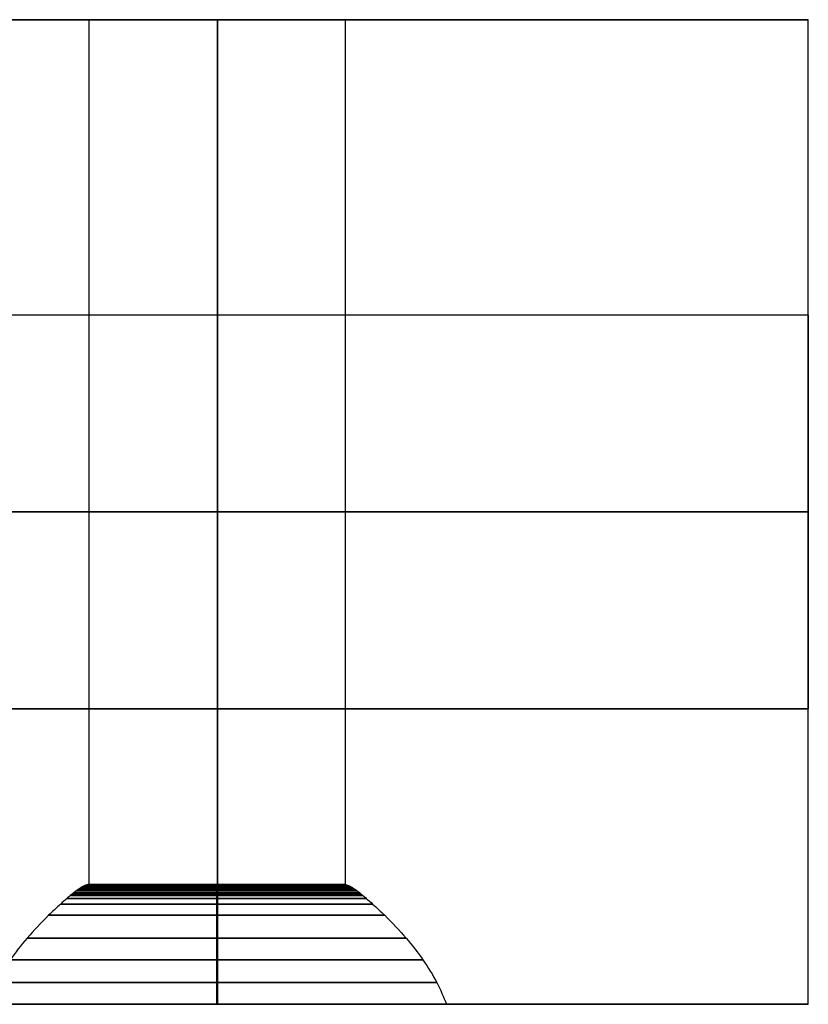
# Model space of a CAD drawing. Header units: millimetres. Extents: x -417 to 417, y -220 to 218.
# Tile 21 of 21: x 401 to 417, y 191 to 211. Entities that reach past the tile are written whole.
import ezdxf

# ---------------------------------------------------------------- set-up
doc = ezdxf.new("R2010")
doc.units = ezdxf.units.MM
doc.layers.add('Défaut', color=7, linetype='Continuous', true_color=0x000000)

msp = doc.modelspace()

# ---------------------------------------------------------------- linework, layer by layer
at = {"layer": 'Défaut'}
for p, q in [((393.5, 211.394, 576), (403.1, 211.394, 576)), ((402.9, 193.829, 575), (402.9, 211.394, 575)), ((402.9, 193.829, 72), (402.9, 211.394, 72)), ((402.9, 193.829, 1080), (402.9, 211.394, 1080)), ((405.5, 211.394, 2), (405.5, 191.394, 2)), ((405.5, 191.394, 1150), (405.5, 211.394, 1150)), ((405.5, 211.394, 2), (405.5, 211.394, 69.4)), ((405.5, 211.394, 74.6), (405.5, 211.394, 572.4)), ((405.5, 211.394, 577.6), (405.5, 211.394, 1077.4)), ((405.5, 211.394, 1082.6), (405.5, 211.394, 1150)), ((407.9, 211.394, 576), (417.5, 211.394, 576)), ((408.1, 193.829, 575), (408.1, 211.394, 575)), ((408.1, 193.825, 72), (408.1, 211.394, 72)), ((408.1, 193.829, 1080), (408.1, 211.394, 1080)), ((417.5, 191.394, 576), (417.5, 211.394, 576)), ((417.5, 205.394, 480), (393.5, 205.394, 480)), ((417.5, 205.394, 416), (393.5, 205.394, 416)), ((417.5, 205.394, 352), (393.5, 205.394, 352)), ((417.5, 205.394, 288), (393.5, 205.394, 288)), ((417.5, 201.394, 1116), (393.5, 201.394, 1116)), ((417.5, 201.394, 1052), (393.5, 201.394, 1052)), ((417.5, 201.394, 988), (393.5, 201.394, 988)), ((417.5, 201.394, 924), (393.5, 201.394, 924)), ((417.5, 201.394, 860), (393.5, 201.394, 860)), ((417.5, 201.394, 796), (393.5, 201.394, 796)), ((417.5, 201.394, 732), (393.5, 201.394, 732)), ((417.5, 201.394, 668), (393.5, 201.394, 668)), ((417.5, 201.394, 604), (393.5, 201.394, 604)), ((417.5, 201.394, 540), (393.5, 201.394, 540)), ((417.5, 201.394, 220), (393.5, 201.394, 220)), ((417.5, 201.394, 156), (393.5, 201.394, 156)), ((417.5, 201.394, 92), (393.5, 201.394, 92)), ((417.5, 201.394, 28), (393.5, 201.394, 28)), ((393.5, 201.394, 2), (417.5, 201.394, 2)), ((393.5, 201.394, 1150), (417.5, 201.394, 1150)), ((417.5, 201.394, 1124), (393.5, 201.394, 1124)), ((417.5, 201.394, 1060), (393.5, 201.394, 1060)), ((417.5, 201.394, 996), (393.5, 201.394, 996)), ((417.5, 201.394, 932), (393.5, 201.394, 932)), ((417.5, 201.394, 868), (393.5, 201.394, 868)), ((417.5, 201.394, 804), (393.5, 201.394, 804)), ((417.5, 201.394, 740), (393.5, 201.394, 740)), ((417.5, 201.394, 676), (393.5, 201.394, 676)), ((417.5, 201.394, 612), (393.5, 201.394, 612)), ((417.5, 201.394, 548), (393.5, 201.394, 548)), ((417.5, 201.394, 228), (393.5, 201.394, 228)), ((417.5, 201.394, 164), (393.5, 201.394, 164)), ((417.5, 201.394, 100), (393.5, 201.394, 100)), ((417.5, 201.394, 36), (393.5, 201.394, 36)), ((417.5, 201.394, 2), (417.5, 201.394, 28)), ((417.5, 201.394, 36), (417.5, 201.394, 92)), ((417.5, 201.394, 100), (417.5, 201.394, 156)), ((417.5, 201.394, 164), (417.5, 201.394, 220)), ((417.5, 201.394, 228), (417.5, 201.394, 284)), ((417.5, 201.394, 292), (417.5, 201.394, 348)), ((417.5, 201.394, 356), (417.5, 201.394, 412)), ((417.5, 201.394, 420), (417.5, 201.394, 476)), ((417.5, 201.394, 484), (417.5, 201.394, 540)), ((417.5, 201.394, 548), (417.5, 201.394, 604)), ((417.5, 201.394, 612), (417.5, 201.394, 668)), ((417.5, 201.394, 676), (417.5, 201.394, 732)), ((417.5, 201.394, 740), (417.5, 201.394, 796)), ((417.5, 201.394, 804), (417.5, 201.394, 860)), ((417.5, 201.394, 868), (417.5, 201.394, 924)), ((417.5, 201.394, 932), (417.5, 201.394, 988)), ((417.5, 201.394, 996), (417.5, 201.394, 1052)), ((417.5, 201.394, 1060), (417.5, 201.394, 1116)), ((417.5, 201.394, 1124), (417.5, 201.394, 1150)), ((417.5, 197.394, 480), (393.5, 197.394, 480)), ((417.5, 197.394, 416), (393.5, 197.394, 416)), ((417.5, 197.394, 352), (393.5, 197.394, 352)), ((417.5, 197.394, 288), (393.5, 197.394, 288)), ((405.5, 191.394, 2), (405.5, 191.394, 67.585)), ((405.5, 191.394, 76.915), (405.5, 191.394, 570.335)), ((405.5, 191.394, 579.665), (405.5, 191.394, 1075.335)), ((405.5, 191.394, 1084.665), (405.5, 191.394, 1150)), ((417.5, 191.394, 576), (410.042, 191.394, 576))]:
    msp.add_line(p, q, dxfattribs=at)
at = {"layer": 'Défaut', "extrusion": (0, 1, 0)}
for centre, radius in [((-405.485, 1080, 193.816), 2.647), ((-405.485, 575, 193.816), 2.647), ((-405.485, 1080, 193.829), 2.615), ((-405.485, 575, 193.829), 2.615), ((-405.485, 1080, 193.603), 2.971), ((-405.485, 575, 193.603), 2.971), ((-405.485, 72.25, 193.603), 2.971), ((-405.485, 1080, 193.632), 2.937), ((-405.485, 575, 193.632), 2.937), ((-405.485, 72.25, 193.632), 2.937), ((-405.485, 1080, 193.649), 2.917), ((-405.485, 575, 193.649), 2.917), ((-405.485, 72.25, 193.649), 2.917), ((-405.485, 1080, 193.654), 2.91), ((-405.485, 575, 193.654), 2.91), ((-405.485, 72.25, 193.654), 2.91), ((-405.485, 1080, 193.66), 2.903), ((-405.485, 575, 193.66), 2.903), ((-405.485, 72.25, 193.66), 2.903), ((-405.485, 1080, 193.697), 2.857), ((-405.485, 575, 193.697), 2.857), ((-405.485, 72.25, 193.697), 2.857), ((-405.485, 1080, 193.731), 2.807), ((-405.485, 575, 193.731), 2.807), ((-405.485, 1080, 193.763), 2.755), ((-405.485, 575, 193.763), 2.755), ((-405.485, 1080, 193.791), 2.702), ((-405.485, 575, 193.791), 2.702), ((-405.485, 1080, 193.431), 3.168), ((-405.485, 575, 193.431), 3.168), ((-405.485, 72.25, 193.431), 3.168), ((-405.485, 1080, 193.546), 3.038), ((-405.485, 575, 193.546), 3.038), ((-405.485, 72.25, 193.546), 3.038), ((-405.485, 1080, 193.201), 3.413), ((-405.485, 575, 193.201), 3.413), ((-405.485, 72.25, 193.201), 3.413), ((-405.485, 1080, 192.739), 3.847), ((-405.485, 575, 192.739), 3.847), ((-405.485, 72.25, 192.739), 3.847), ((-405.485, 1080, 192.295), 4.19), ((-405.485, 575, 192.295), 4.19), ((-405.485, 72.25, 192.295), 4.19), ((-405.485, 1080, 191.838), 4.468), ((-405.485, 575, 191.838), 4.468), ((-405.485, 72.25, 191.838), 4.468)]:
    msp.add_circle(centre, radius, dxfattribs=at)
at = {"layer": 'Défaut', "extrusion": (0, -1, 0)}
for centre in [(405.485, 1080, -191.394), (405.485, 575, -191.394), (405.485, 72.25, -191.394)]:
    msp.add_circle(centre, 4.665, dxfattribs=at)
at = {"layer": 'Défaut', "extrusion": (1, 0, 0)}
for centre, start, end in [((201.394, 1120, 405.5), 180, 0), ((201.394, 1056, 405.5), 180, 0), ((201.394, 992, 405.5), 180, 0), ((201.394, 928, 405.5), 180, 0), ((201.394, 864, 405.5), 180, 0), ((201.394, 800, 405.5), 180, 0), ((201.394, 736, 405.5), 180, 0), ((201.394, 672, 405.5), 180, 0), ((201.394, 608, 405.5), 180, 0), ((201.394, 544, 405.5), 180, 0), ((201.394, 224, 405.5), 180, 0), ((201.394, 160, 405.5), 180, 0), ((201.394, 96, 405.5), 180, 0), ((201.394, 32, 405.5), 180, 0), ((201.394, 1120, 405.5), 0, 180), ((201.394, 1056, 405.5), 0, 180), ((201.394, 992, 405.5), 0, 180), ((201.394, 928, 405.5), 0, 180), ((201.394, 864, 405.5), 0, 180), ((201.394, 800, 405.5), 0, 180), ((201.394, 736, 405.5), 0, 180), ((201.394, 672, 405.5), 0, 180), ((201.394, 608, 405.5), 0, 180), ((201.394, 544, 405.5), 0, 180), ((201.394, 480, 405.5), 270, 90), ((201.394, 416, 405.5), 270, 90), ((201.394, 352, 405.5), 270, 90), ((201.394, 288, 405.5), 270, 90), ((201.394, 224, 405.5), 0, 180), ((201.394, 160, 405.5), 0, 180), ((201.394, 96, 405.5), 0, 180), ((201.394, 32, 405.5), 0, 180), ((201.394, 480, 405.5), 90, 270), ((201.394, 416, 405.5), 90, 270), ((201.394, 352, 405.5), 90, 270), ((201.394, 288, 405.5), 90, 270)]:
    msp.add_arc(centre, 4, start, end, dxfattribs=at)
at = {"layer": 'Défaut', "extrusion": (0, -1, 0)}
for centre, start, end in [((405.5, 575, -201.394), 90, 270), ((405.5, 72, -201.394), 90, 270), ((405.5, 1080, -201.394), 90, 270), ((405.5, 575, -201.394), 270, 90), ((405.5, 72, -201.394), 270, 90), ((405.5, 1080, -201.394), 270, 90), ((405.5, 72, -193.829), 90, 183.9154), ((405.5, 1080, -193.829), 90, 270), ((405.5, 575, -193.829), 90, 270), ((405.5, 1080, -193.829), 270, 0), ((405.5, 1080, -193.829), 0, 90), ((405.5, 575, -193.829), 270, 0), ((405.5, 575, -193.829), 0, 90), ((405.5, 72, -193.829), 5.5177, 90), ((405.5, 72, -193.829), 2.7518, 5.5177)]:
    msp.add_arc(centre, 2.6, start, end, dxfattribs=at)
at = {"layer": 'Défaut', "extrusion": (0, 1, 0)}
for centre, radius, start, end in [((-405.485, 72.25, 193.816), 2.647, 343.3261, 180), ((-405.485, 72.25, 193.829), 2.615, 350.5887, 180), ((-405.485, 72.25, 193.816), 2.647, 180, 190.0153), ((-405.485, 72.25, 193.829), 2.615, 180, 182.7441), ((-405.485, 72.25, 193.731), 2.807, 299.0255, 180), ((-405.485, 72.25, 193.763), 2.755, 316.1966, 180), ((-405.485, 72.25, 193.791), 2.702, 330.3573, 180), ((-405.485, 72.25, 193.731), 2.807, 180, 234.6032), ((-405.485, 72.25, 193.763), 2.755, 180, 217.285), ((-405.485, 72.25, 193.791), 2.702, 180, 203.0337)]:
    msp.add_arc(centre, radius, start, end, dxfattribs=at)
at = {"layer": 'Défaut'}
for points, degree in [([(417.5, 211.394, 2), (405.5, 211.394, 2), (393.5, 211.394, 2)], 2), ([(393.5, 211.394, 1150), (405.5, 211.394, 1150), (417.5, 211.394, 1150)], 2), ([(405.5, 211.394, 577.6), (405.5, 202.611, 577.6), (405.5, 193.829, 577.6)], 2), ([(405.5, 211.394, 74.6), (405.5, 202.611, 74.6), (405.5, 193.829, 74.6)], 2), ([(405.5, 211.394, 1082.6), (405.5, 202.611, 1082.6), (405.5, 193.829, 1082.6)], 2), ([(405.5, 193.829, 1077.4), (405.5, 202.611, 1077.4), (405.5, 211.394, 1077.4)], 2), ([(405.5, 193.829, 572.4), (405.5, 202.611, 572.4), (405.5, 211.394, 572.4)], 2), ([(405.5, 193.702, 69.4), (405.5, 202.548, 69.4), (405.5, 211.394, 69.4)], 2), ([(417.5, 191.394, 2), (417.5, 201.394, 2), (417.5, 211.394, 2)], 2), ([(417.5, 211.394, 1150), (417.5, 211.394, 576), (417.5, 211.394, 2)], 2), ([(417.5, 191.394, 1150), (417.5, 201.394, 1150), (417.5, 211.394, 1150)], 2), ([(417.5, 205.394, 1120), (405.5, 205.394, 1120), (393.5, 205.394, 1120)], 2), ([(417.5, 205.394, 1056), (405.5, 205.394, 1056), (393.5, 205.394, 1056)], 2), ([(417.5, 205.394, 992), (405.5, 205.394, 992), (393.5, 205.394, 992)], 2), ([(417.5, 205.394, 928), (405.5, 205.394, 928), (393.5, 205.394, 928)], 2), ([(417.5, 205.394, 864), (405.5, 205.394, 864), (393.5, 205.394, 864)], 2), ([(417.5, 205.394, 800), (405.5, 205.394, 800), (393.5, 205.394, 800)], 2), ([(417.5, 205.394, 736), (405.5, 205.394, 736), (393.5, 205.394, 736)], 2), ([(417.5, 205.394, 672), (405.5, 205.394, 672), (393.5, 205.394, 672)], 2), ([(417.5, 205.394, 608), (405.5, 205.394, 608), (393.5, 205.394, 608)], 2), ([(417.5, 205.394, 544), (405.5, 205.394, 544), (393.5, 205.394, 544)], 2), ([(417.5, 205.394, 224), (405.5, 205.394, 224), (393.5, 205.394, 224)], 2), ([(417.5, 205.394, 160), (405.5, 205.394, 160), (393.5, 205.394, 160)], 2), ([(417.5, 205.394, 96), (405.5, 205.394, 96), (393.5, 205.394, 96)], 2), ([(417.5, 205.394, 32), (405.5, 205.394, 32), (393.5, 205.394, 32)], 2), ([(393.5, 201.394, 484), (405.5, 201.394, 484), (417.5, 201.394, 484)], 2), ([(417.5, 201.394, 476), (405.5, 201.394, 476), (393.5, 201.394, 476)], 2), ([(393.5, 201.394, 420), (405.5, 201.394, 420), (417.5, 201.394, 420)], 2), ([(417.5, 201.394, 412), (405.5, 201.394, 412), (393.5, 201.394, 412)], 2), ([(393.5, 201.394, 356), (405.5, 201.394, 356), (417.5, 201.394, 356)], 2), ([(417.5, 201.394, 348), (405.5, 201.394, 348), (393.5, 201.394, 348)], 2), ([(393.5, 201.394, 292), (405.5, 201.394, 292), (417.5, 201.394, 292)], 2), ([(417.5, 201.394, 284), (405.5, 201.394, 284), (393.5, 201.394, 284)], 2), ([(393.5, 197.394, 1120), (405.5, 197.394, 1120), (417.5, 197.394, 1120)], 2), ([(393.5, 197.394, 1056), (405.5, 197.394, 1056), (417.5, 197.394, 1056)], 2), ([(393.5, 197.394, 992), (405.5, 197.394, 992), (417.5, 197.394, 992)], 2), ([(393.5, 197.394, 928), (405.5, 197.394, 928), (417.5, 197.394, 928)], 2), ([(393.5, 197.394, 864), (405.5, 197.394, 864), (417.5, 197.394, 864)], 2), ([(393.5, 197.394, 800), (405.5, 197.394, 800), (417.5, 197.394, 800)], 2), ([(393.5, 197.394, 736), (405.5, 197.394, 736), (417.5, 197.394, 736)], 2), ([(393.5, 197.394, 672), (405.5, 197.394, 672), (417.5, 197.394, 672)], 2), ([(393.5, 197.394, 608), (405.5, 197.394, 608), (417.5, 197.394, 608)], 2), ([(393.5, 197.394, 544), (405.5, 197.394, 544), (417.5, 197.394, 544)], 2), ([(393.5, 197.394, 224), (405.5, 197.394, 224), (417.5, 197.394, 224)], 2), ([(393.5, 197.394, 160), (405.5, 197.394, 160), (417.5, 197.394, 160)], 2), ([(393.5, 197.394, 96), (405.5, 197.394, 96), (417.5, 197.394, 96)], 2), ([(393.5, 197.394, 32), (405.5, 197.394, 32), (417.5, 197.394, 32)], 2), ([(402.9, 193.829, 1080), (402.89, 193.829, 1080), (402.881, 193.829, 1080), (402.871, 193.829, 1080)], 3), ([(402.9, 193.829, 575), (402.89, 193.829, 575), (402.881, 193.829, 575), (402.871, 193.829, 575)], 3), ([(402.912, 193.829, 72.25), (402.898, 193.829, 72.25), (402.885, 193.829, 72.25), (402.871, 193.829, 72.25)], 3), ([(405.485, 193.829, 1077.4), (405.485, 193.829, 1077.395), (405.485, 193.829, 1077.39), (405.485, 193.829, 1077.385)], 3), ([(405.485, 193.829, 1082.6), (405.485, 193.829, 1082.605), (405.485, 193.829, 1082.61), (405.485, 193.829, 1082.615)], 3), ([(405.485, 193.829, 572.4), (405.485, 193.829, 572.395), (405.485, 193.829, 572.39), (405.485, 193.829, 572.385)], 3), ([(405.485, 193.829, 577.6), (405.485, 193.829, 577.605), (405.485, 193.829, 577.61), (405.485, 193.829, 577.615)], 3), ([(405.485, 193.829, 74.6), (405.485, 193.829, 74.688), (405.485, 193.829, 74.776), (405.485, 193.829, 74.865)], 3), ([(408.088, 193.829, 72.25), (408.092, 193.829, 72.25), (408.096, 193.829, 72.25), (408.1, 193.829, 72.25)], 3), ([(417.5, 191.394, 2), (405.5, 191.394, 2), (393.5, 191.394, 2)], 2), ([(393.5, 191.394, 1150), (405.5, 191.394, 1150), (417.5, 191.394, 1150)], 2), ([(417.5, 191.394, 1150), (417.5, 191.394, 576), (417.5, 191.394, 2)], 2)]:
    msp.add_open_spline(points, degree=degree, dxfattribs=at)
for points, weights, knots in [([(405.5, 211.394, 572.4), (402.9, 211.394, 572.4), (402.9, 211.394, 575), (402.9, 211.394, 577.6), (405.5, 211.394, 577.6)], [1, 0.707106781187, 1, 0.707106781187, 1], [-10.4, -10.4, -10.4, -5.2, -5.2, 0, 0, 0]), ([(405.5, 211.394, 69.4), (402.9, 211.394, 69.4), (402.9, 211.394, 72), (402.9, 211.394, 74.6), (405.5, 211.394, 74.6)], [1, 0.707106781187, 1, 0.707106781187, 1], [-10.4, -10.4, -10.4, -5.2, -5.2, 0, 0, 0]), ([(405.5, 211.394, 1077.4), (402.9, 211.394, 1077.4), (402.9, 211.394, 1080), (402.9, 211.394, 1082.6), (405.5, 211.394, 1082.6)], [1, 0.707106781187, 1, 0.707106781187, 1], [-10.4, -10.4, -10.4, -5.2, -5.2, 0, 0, 0]), ([(405.5, 211.394, 577.6), (408.1, 211.394, 577.6), (408.1, 211.394, 575), (408.1, 211.394, 572.4), (405.5, 211.394, 572.4)], [1, 0.707106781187, 1, 0.707106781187, 1], [-10.4, -10.4, -10.4, -5.2, -5.2, 0, 0, 0]), ([(405.5, 211.394, 74.6), (408.1, 211.394, 74.6), (408.1, 211.394, 72), (408.1, 211.394, 69.4), (405.5, 211.394, 69.4)], [1, 0.707106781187, 1, 0.707106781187, 1], [-10.4, -10.4, -10.4, -5.2, -5.2, 0, 0, 0]), ([(405.5, 211.394, 1082.6), (408.1, 211.394, 1082.6), (408.1, 211.394, 1080), (408.1, 211.394, 1077.4), (405.5, 211.394, 1077.4)], [1, 0.707106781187, 1, 0.707106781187, 1], [-10.4, -10.4, -10.4, -5.2, -5.2, 0, 0, 0]), ([(417.5, 197.394, 1120), (417.5, 197.394, 1116), (417.5, 201.394, 1116), (417.5, 205.394, 1116), (417.5, 205.394, 1120)], [1, 0.707106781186, 1, 0.707106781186, 1], [-16, -16, -16, -8, -8, 0, 0, 0]), ([(417.5, 197.394, 1056), (417.5, 197.394, 1052), (417.5, 201.394, 1052), (417.5, 205.394, 1052), (417.5, 205.394, 1056)], [1, 0.707106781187, 1, 0.707106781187, 1], [-16, -16, -16, -8, -8, 0, 0, 0]), ([(417.5, 197.394, 992), (417.5, 197.394, 988), (417.5, 201.394, 988), (417.5, 205.394, 988), (417.5, 205.394, 992)], [1, 0.707106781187, 1, 0.707106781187, 1], [-16, -16, -16, -8, -8, 0, 0, 0]), ([(417.5, 197.394, 928), (417.5, 197.394, 924), (417.5, 201.394, 924), (417.5, 205.394, 924), (417.5, 205.394, 928)], [1, 0.707106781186, 1, 0.707106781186, 1], [-16, -16, -16, -8, -8, 0, 0, 0]), ([(417.5, 197.394, 864), (417.5, 197.394, 860), (417.5, 201.394, 860), (417.5, 205.394, 860), (417.5, 205.394, 864)], [1, 0.707106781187, 1, 0.707106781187, 1], [-16, -16, -16, -8, -8, 0, 0, 0]), ([(417.5, 197.394, 800), (417.5, 197.394, 796), (417.5, 201.394, 796), (417.5, 205.394, 796), (417.5, 205.394, 800)], [1, 0.707106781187, 1, 0.707106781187, 1], [-16, -16, -16, -8, -8, 0, 0, 0]), ([(417.5, 197.394, 736), (417.5, 197.394, 732), (417.5, 201.394, 732), (417.5, 205.394, 732), (417.5, 205.394, 736)], [1, 0.707106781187, 1, 0.707106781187, 1], [-16, -16, -16, -8, -8, 0, 0, 0]), ([(417.5, 197.394, 672), (417.5, 197.394, 668), (417.5, 201.394, 668), (417.5, 205.394, 668), (417.5, 205.394, 672)], [1, 0.707106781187, 1, 0.707106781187, 1], [-16, -16, -16, -8, -8, 0, 0, 0]), ([(417.5, 197.394, 608), (417.5, 197.394, 604), (417.5, 201.394, 604), (417.5, 205.394, 604), (417.5, 205.394, 608)], [1, 0.707106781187, 1, 0.707106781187, 1], [-16, -16, -16, -8, -8, 0, 0, 0]), ([(417.5, 197.394, 544), (417.5, 197.394, 540), (417.5, 201.394, 540), (417.5, 205.394, 540), (417.5, 205.394, 544)], [1, 0.707106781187, 1, 0.707106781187, 1], [-16, -16, -16, -8, -8, 0, 0, 0]), ([(417.5, 197.394, 224), (417.5, 197.394, 220), (417.5, 201.394, 220), (417.5, 205.394, 220), (417.5, 205.394, 224)], [1, 0.707106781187, 1, 0.707106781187, 1], [-16, -16, -16, -8, -8, 0, 0, 0]), ([(417.5, 197.394, 160), (417.5, 197.394, 156), (417.5, 201.394, 156), (417.5, 205.394, 156), (417.5, 205.394, 160)], [1, 0.707106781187, 1, 0.707106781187, 1], [-16, -16, -16, -8, -8, 0, 0, 0]), ([(417.5, 197.394, 96), (417.5, 197.394, 92), (417.5, 201.394, 92), (417.5, 205.394, 92), (417.5, 205.394, 96)], [1, 0.707106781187, 1, 0.707106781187, 1], [-16, -16, -16, -8, -8, 0, 0, 0]), ([(417.5, 197.394, 32), (417.5, 197.394, 28), (417.5, 201.394, 28), (417.5, 205.394, 28), (417.5, 205.394, 32)], [1, 0.707106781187, 1, 0.707106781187, 1], [-16, -16, -16, -8, -8, 0, 0, 0]), ([(417.5, 205.394, 1120), (417.5, 205.394, 1124), (417.5, 201.394, 1124), (417.5, 197.394, 1124), (417.5, 197.394, 1120)], [1, 0.707106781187, 1, 0.707106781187, 1], [-16, -16, -16, -8, -8, 0, 0, 0]), ([(417.5, 205.394, 1056), (417.5, 205.394, 1060), (417.5, 201.394, 1060), (417.5, 197.394, 1060), (417.5, 197.394, 1056)], [1, 0.707106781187, 1, 0.707106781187, 1], [-16, -16, -16, -8, -8, 0, 0, 0]), ([(417.5, 205.394, 992), (417.5, 205.394, 996), (417.5, 201.394, 996), (417.5, 197.394, 996), (417.5, 197.394, 992)], [1, 0.707106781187, 1, 0.707106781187, 1], [-16, -16, -16, -8, -8, 0, 0, 0]), ([(417.5, 205.394, 928), (417.5, 205.394, 932), (417.5, 201.394, 932), (417.5, 197.394, 932), (417.5, 197.394, 928)], [1, 0.707106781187, 1, 0.707106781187, 1], [-16, -16, -16, -8, -8, 0, 0, 0]), ([(417.5, 205.394, 864), (417.5, 205.394, 868), (417.5, 201.394, 868), (417.5, 197.394, 868), (417.5, 197.394, 864)], [1, 0.707106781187, 1, 0.707106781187, 1], [-16, -16, -16, -8, -8, 0, 0, 0]), ([(417.5, 205.394, 800), (417.5, 205.394, 804), (417.5, 201.394, 804), (417.5, 197.394, 804), (417.5, 197.394, 800)], [1, 0.707106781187, 1, 0.707106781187, 1], [-16, -16, -16, -8, -8, 0, 0, 0]), ([(417.5, 205.394, 736), (417.5, 205.394, 740), (417.5, 201.394, 740), (417.5, 197.394, 740), (417.5, 197.394, 736)], [1, 0.707106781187, 1, 0.707106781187, 1], [-16, -16, -16, -8, -8, 0, 0, 0]), ([(417.5, 205.394, 672), (417.5, 205.394, 676), (417.5, 201.394, 676), (417.5, 197.394, 676), (417.5, 197.394, 672)], [1, 0.707106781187, 1, 0.707106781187, 1], [-16, -16, -16, -8, -8, 0, 0, 0]), ([(417.5, 205.394, 608), (417.5, 205.394, 612), (417.5, 201.394, 612), (417.5, 197.394, 612), (417.5, 197.394, 608)], [1, 0.707106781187, 1, 0.707106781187, 1], [-16, -16, -16, -8, -8, 0, 0, 0]), ([(417.5, 205.394, 544), (417.5, 205.394, 548), (417.5, 201.394, 548), (417.5, 197.394, 548), (417.5, 197.394, 544)], [1, 0.707106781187, 1, 0.707106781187, 1], [-16, -16, -16, -8, -8, 0, 0, 0]), ([(417.5, 201.394, 476), (417.5, 205.394, 476), (417.5, 205.394, 480), (417.5, 205.394, 484), (417.5, 201.394, 484)], [1, 0.707106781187, 1, 0.707106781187, 1], [-16, -16, -16, -8, -8, 0, 0, 0]), ([(417.5, 201.394, 412), (417.5, 205.394, 412), (417.5, 205.394, 416), (417.5, 205.394, 420), (417.5, 201.394, 420)], [1, 0.707106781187, 1, 0.707106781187, 1], [-16, -16, -16, -8, -8, 0, 0, 0]), ([(417.5, 201.394, 348), (417.5, 205.394, 348), (417.5, 205.394, 352), (417.5, 205.394, 356), (417.5, 201.394, 356)], [1, 0.707106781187, 1, 0.707106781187, 1], [-16, -16, -16, -8, -8, 0, 0, 0]), ([(417.5, 201.394, 284), (417.5, 205.394, 284), (417.5, 205.394, 288), (417.5, 205.394, 292), (417.5, 201.394, 292)], [1, 0.707106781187, 1, 0.707106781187, 1], [-16, -16, -16, -8, -8, 0, 0, 0]), ([(417.5, 205.394, 224), (417.5, 205.394, 228), (417.5, 201.394, 228), (417.5, 197.394, 228), (417.5, 197.394, 224)], [1, 0.707106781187, 1, 0.707106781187, 1], [-16, -16, -16, -8, -8, 0, 0, 0]), ([(417.5, 205.394, 160), (417.5, 205.394, 164), (417.5, 201.394, 164), (417.5, 197.394, 164), (417.5, 197.394, 160)], [1, 0.707106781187, 1, 0.707106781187, 1], [-16, -16, -16, -8, -8, 0, 0, 0]), ([(417.5, 205.394, 96), (417.5, 205.394, 100), (417.5, 201.394, 100), (417.5, 197.394, 100), (417.5, 197.394, 96)], [1, 0.707106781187, 1, 0.707106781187, 1], [-16, -16, -16, -8, -8, 0, 0, 0]), ([(417.5, 205.394, 32), (417.5, 205.394, 36), (417.5, 201.394, 36), (417.5, 197.394, 36), (417.5, 197.394, 32)], [1, 0.707106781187, 1, 0.707106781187, 1], [-16, -16, -16, -8, -8, 0, 0, 0]), ([(417.5, 201.394, 484), (417.5, 197.394, 484), (417.5, 197.394, 480), (417.5, 197.394, 476), (417.5, 201.394, 476)], [1, 0.707106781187, 1, 0.707106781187, 1], [-16, -16, -16, -8, -8, 0, 0, 0]), ([(417.5, 201.394, 420), (417.5, 197.394, 420), (417.5, 197.394, 416), (417.5, 197.394, 412), (417.5, 201.394, 412)], [1, 0.707106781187, 1, 0.707106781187, 1], [-16, -16, -16, -8, -8, 0, 0, 0]), ([(417.5, 201.394, 356), (417.5, 197.394, 356), (417.5, 197.394, 352), (417.5, 197.394, 348), (417.5, 201.394, 348)], [1, 0.707106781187, 1, 0.707106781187, 1], [-16, -16, -16, -8, -8, 0, 0, 0]), ([(417.5, 201.394, 292), (417.5, 197.394, 292), (417.5, 197.394, 288), (417.5, 197.394, 284), (417.5, 201.394, 284)], [1, 0.707106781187, 1, 0.707106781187, 1], [-16, -16, -16, -8, -8, 0, 0, 0])]:
    msp.add_rational_spline(points, weights, degree=2, knots=knots, dxfattribs=at)
for points, knots in [([(402.871, 193.829, 1080), (402.86, 193.825, 1080), (402.849, 193.821, 1080), (402.839, 193.816, 1080), (402.82, 193.809, 1080), (402.802, 193.8, 1080), (402.784, 193.791, 1080), (402.766, 193.782, 1080), (402.748, 193.773, 1080), (402.73, 193.763, 1080), (402.712, 193.753, 1080), (402.695, 193.742, 1080), (402.678, 193.731, 1080), (402.661, 193.72, 1080), (402.644, 193.709, 1080), (402.629, 193.697, 1080), (402.612, 193.685, 1080), (402.597, 193.673, 1080), (402.582, 193.66, 1080), (402.58, 193.658, 1080), (402.577, 193.656, 1080), (402.575, 193.654, 1080), (402.573, 193.652, 1080), (402.571, 193.651, 1080), (402.569, 193.649, 1080), (402.562, 193.643, 1080), (402.555, 193.637, 1080), (402.548, 193.632, 1080), (402.537, 193.622, 1080), (402.526, 193.612, 1080), (402.514, 193.603, 1080), (402.492, 193.584, 1080), (402.47, 193.565, 1080), (402.448, 193.546, 1080), (402.404, 193.507, 1080), (402.36, 193.469, 1080), (402.318, 193.431, 1080), (402.233, 193.354, 1080), (402.151, 193.277, 1080), (402.072, 193.201, 1080), (401.915, 193.047, 1080), (401.77, 192.893, 1080), (401.639, 192.739, 1080), (401.512, 192.591, 1080), (401.398, 192.444, 1080), (401.295, 192.295, 1080), (401.19, 192.143, 1080), (401.097, 191.99, 1080), (401.017, 191.838, 1080), (400.94, 191.69, 1080), (400.874, 191.542, 1080), (400.821, 191.394, 1080)], [0, 0, 0, 0, 0.036122, 0.036122, 0.036122, 0.099156, 0.099156, 0.099156, 0.162571, 0.162571, 0.162571, 0.226015, 0.226015, 0.226015, 0.288971, 0.288971, 0.288971, 0.350656, 0.350656, 0.350656, 0.360461, 0.360461, 0.360461, 0.369122, 0.369122, 0.369122, 0.397199, 0.397199, 0.397199, 0.443393, 0.443393, 0.443393, 0.535113, 0.535113, 0.535113, 0.715891, 0.715891, 0.715891, 1.066931, 1.066931, 1.066931, 1.728362, 1.728362, 1.728362, 2.314238, 2.314238, 2.314238, 2.873809, 2.873809, 2.873809, 3.381228, 3.381228, 3.381228, 3.381228]), ([(402.871, 193.829, 575), (402.86, 193.825, 575), (402.849, 193.821, 575), (402.839, 193.816, 575), (402.82, 193.809, 575), (402.802, 193.8, 575), (402.784, 193.791, 575), (402.766, 193.782, 575), (402.748, 193.773, 575), (402.73, 193.763, 575), (402.712, 193.753, 575), (402.695, 193.742, 575), (402.678, 193.731, 575), (402.661, 193.72, 575), (402.644, 193.709, 575), (402.629, 193.697, 575), (402.612, 193.685, 575), (402.597, 193.673, 575), (402.582, 193.66, 575), (402.58, 193.658, 575), (402.577, 193.656, 575), (402.575, 193.654, 575), (402.573, 193.652, 575), (402.571, 193.651, 575), (402.569, 193.649, 575), (402.562, 193.643, 575), (402.555, 193.637, 575), (402.548, 193.632, 575), (402.537, 193.622, 575), (402.526, 193.612, 575), (402.514, 193.603, 575), (402.492, 193.584, 575), (402.47, 193.565, 575), (402.448, 193.546, 575), (402.404, 193.507, 575), (402.36, 193.469, 575), (402.318, 193.431, 575), (402.233, 193.354, 575), (402.151, 193.277, 575), (402.072, 193.201, 575), (401.915, 193.047, 575), (401.77, 192.893, 575), (401.639, 192.739, 575), (401.512, 192.591, 575), (401.398, 192.444, 575), (401.295, 192.295, 575), (401.19, 192.143, 575), (401.097, 191.99, 575), (401.017, 191.838, 575), (400.94, 191.69, 575), (400.874, 191.542, 575), (400.821, 191.394, 575)], [0, 0, 0, 0, 0.036122, 0.036122, 0.036122, 0.099156, 0.099156, 0.099156, 0.162571, 0.162571, 0.162571, 0.226015, 0.226015, 0.226015, 0.288971, 0.288971, 0.288971, 0.350656, 0.350656, 0.350656, 0.360461, 0.360461, 0.360461, 0.369122, 0.369122, 0.369122, 0.397199, 0.397199, 0.397199, 0.443393, 0.443393, 0.443393, 0.535113, 0.535113, 0.535113, 0.715891, 0.715891, 0.715891, 1.066931, 1.066931, 1.066931, 1.728362, 1.728362, 1.728362, 2.314238, 2.314238, 2.314238, 2.873809, 2.873809, 2.873809, 3.381228, 3.381228, 3.381228, 3.381228]), ([(402.871, 193.829, 72.25), (402.86, 193.825, 72.25), (402.849, 193.821, 72.25), (402.839, 193.816, 72.25), (402.82, 193.809, 72.25), (402.802, 193.8, 72.25), (402.784, 193.791, 72.25), (402.766, 193.782, 72.25), (402.748, 193.773, 72.25), (402.73, 193.763, 72.25), (402.712, 193.753, 72.25), (402.695, 193.742, 72.25), (402.678, 193.731, 72.25), (402.661, 193.72, 72.25), (402.644, 193.709, 72.25), (402.629, 193.697, 72.25), (402.612, 193.685, 72.25), (402.597, 193.673, 72.25), (402.582, 193.66, 72.25), (402.58, 193.658, 72.25), (402.577, 193.656, 72.25), (402.575, 193.654, 72.25), (402.573, 193.652, 72.25), (402.571, 193.651, 72.25), (402.569, 193.649, 72.25), (402.562, 193.643, 72.25), (402.555, 193.637, 72.25), (402.548, 193.632, 72.25), (402.537, 193.622, 72.25), (402.526, 193.612, 72.25), (402.514, 193.603, 72.25), (402.492, 193.584, 72.25), (402.47, 193.565, 72.25), (402.448, 193.546, 72.25), (402.404, 193.507, 72.25), (402.36, 193.469, 72.25), (402.318, 193.431, 72.25), (402.233, 193.354, 72.25), (402.151, 193.277, 72.25), (402.072, 193.201, 72.25), (401.915, 193.047, 72.25), (401.77, 192.893, 72.25), (401.639, 192.739, 72.25), (401.512, 192.591, 72.25), (401.398, 192.444, 72.25), (401.295, 192.295, 72.25), (401.19, 192.143, 72.25), (401.097, 191.99, 72.25), (401.017, 191.838, 72.25), (400.94, 191.69, 72.25), (400.874, 191.542, 72.25), (400.821, 191.394, 72.25)], [0, 0, 0, 0, 0.036122, 0.036122, 0.036122, 0.099156, 0.099156, 0.099156, 0.162571, 0.162571, 0.162571, 0.226015, 0.226015, 0.226015, 0.288971, 0.288971, 0.288971, 0.350656, 0.350656, 0.350656, 0.360461, 0.360461, 0.360461, 0.369122, 0.369122, 0.369122, 0.397199, 0.397199, 0.397199, 0.443393, 0.443393, 0.443393, 0.535113, 0.535113, 0.535113, 0.715891, 0.715891, 0.715891, 1.066931, 1.066931, 1.066931, 1.728362, 1.728362, 1.728362, 2.314238, 2.314238, 2.314238, 2.873809, 2.873809, 2.873809, 3.381228, 3.381228, 3.381228, 3.381228]), ([(402.906, 193.829, 71.822), (402.914, 193.825, 71.71), (402.929, 193.821, 71.597), (402.951, 193.816, 71.487), (402.991, 193.808, 71.288), (403.055, 193.8, 71.094), (403.14, 193.791, 70.909), (403.234, 193.782, 70.706), (403.353, 193.772, 70.516), (403.496, 193.763, 70.344), (403.508, 193.762, 70.329), (403.521, 193.761, 70.314), (403.534, 193.76, 70.299), (403.584, 193.757, 70.241), (403.636, 193.754, 70.186), (403.691, 193.751, 70.133), (403.819, 193.744, 70.009), (403.96, 193.737, 69.898), (404.11, 193.731, 69.802), (404.522, 193.715, 69.542), (404.998, 193.704, 69.403), (405.485, 193.702, 69.4), (405.49, 193.702, 69.4), (405.495, 193.702, 69.4), (405.5, 193.702, 69.4)], [0, 0, 0, 0, 0.339548, 0.339548, 0.339548, 0.95012, 0.95012, 0.95012, 1.622447, 1.622447, 1.622447, 1.682017, 1.682017, 1.682017, 1.910354, 1.910354, 1.910354, 2.446947, 2.446947, 2.446947, 3.917625, 3.917625, 3.917625, 3.932188, 3.932188, 3.932188, 3.932188]), ([(405.485, 193.829, 1077.385), (405.485, 193.825, 1077.375), (405.485, 193.821, 1077.364), (405.485, 193.816, 1077.353), (405.485, 193.809, 1077.335), (405.485, 193.8, 1077.317), (405.485, 193.791, 1077.298), (405.485, 193.782, 1077.28), (405.485, 193.773, 1077.262), (405.485, 193.763, 1077.245), (405.485, 193.753, 1077.227), (405.485, 193.742, 1077.21), (405.485, 193.731, 1077.193), (405.485, 193.72, 1077.176), (405.485, 193.709, 1077.159), (405.485, 193.697, 1077.143), (405.485, 193.685, 1077.127), (405.485, 193.673, 1077.111), (405.485, 193.66, 1077.097), (405.485, 193.658, 1077.094), (405.485, 193.656, 1077.092), (405.485, 193.654, 1077.09), (405.485, 193.652, 1077.087), (405.485, 193.651, 1077.085), (405.485, 193.649, 1077.083), (405.485, 193.643, 1077.076), (405.485, 193.637, 1077.069), (405.485, 193.632, 1077.063), (405.485, 193.622, 1077.051), (405.485, 193.612, 1077.04), (405.485, 193.603, 1077.029), (405.485, 193.584, 1077.006), (405.485, 193.565, 1076.984), (405.485, 193.546, 1076.962), (405.485, 193.507, 1076.918), (405.485, 193.469, 1076.875), (405.485, 193.431, 1076.833), (405.485, 193.354, 1076.748), (405.485, 193.277, 1076.666), (405.485, 193.201, 1076.587), (405.485, 193.047, 1076.43), (405.485, 192.893, 1076.285), (405.485, 192.739, 1076.153), (405.485, 192.591, 1076.027), (405.485, 192.444, 1075.912), (405.485, 192.295, 1075.81), (405.485, 192.143, 1075.704), (405.485, 191.99, 1075.612), (405.485, 191.838, 1075.532), (405.485, 191.69, 1075.454), (405.485, 191.542, 1075.389), (405.485, 191.394, 1075.335)], [0, 0, 0, 0, 0.036122, 0.036122, 0.036122, 0.099156, 0.099156, 0.099156, 0.162571, 0.162571, 0.162571, 0.226015, 0.226015, 0.226015, 0.288971, 0.288971, 0.288971, 0.350656, 0.350656, 0.350656, 0.360461, 0.360461, 0.360461, 0.369122, 0.369122, 0.369122, 0.397199, 0.397199, 0.397199, 0.443393, 0.443393, 0.443393, 0.535113, 0.535113, 0.535113, 0.715891, 0.715891, 0.715891, 1.066931, 1.066931, 1.066931, 1.728362, 1.728362, 1.728362, 2.314238, 2.314238, 2.314238, 2.873809, 2.873809, 2.873809, 3.381228, 3.381228, 3.381228, 3.381228]), ([(405.485, 193.829, 1082.615), (405.485, 193.825, 1082.625), (405.485, 193.821, 1082.636), (405.485, 193.816, 1082.647), (405.485, 193.809, 1082.665), (405.485, 193.8, 1082.683), (405.485, 193.791, 1082.702), (405.485, 193.782, 1082.72), (405.485, 193.773, 1082.738), (405.485, 193.763, 1082.755), (405.485, 193.753, 1082.773), (405.485, 193.742, 1082.79), (405.485, 193.731, 1082.807), (405.485, 193.72, 1082.824), (405.485, 193.709, 1082.841), (405.485, 193.697, 1082.857), (405.485, 193.685, 1082.873), (405.485, 193.673, 1082.889), (405.485, 193.66, 1082.903), (405.485, 193.658, 1082.906), (405.485, 193.656, 1082.908), (405.485, 193.654, 1082.91), (405.485, 193.652, 1082.913), (405.485, 193.651, 1082.915), (405.485, 193.649, 1082.917), (405.485, 193.643, 1082.924), (405.485, 193.637, 1082.931), (405.485, 193.632, 1082.937), (405.485, 193.622, 1082.949), (405.485, 193.612, 1082.96), (405.485, 193.603, 1082.971), (405.485, 193.584, 1082.994), (405.485, 193.565, 1083.016), (405.485, 193.546, 1083.038), (405.485, 193.507, 1083.082), (405.485, 193.469, 1083.125), (405.485, 193.431, 1083.168), (405.485, 193.354, 1083.252), (405.485, 193.277, 1083.334), (405.485, 193.201, 1083.413), (405.485, 193.047, 1083.57), (405.485, 192.893, 1083.715), (405.485, 192.739, 1083.847), (405.485, 192.591, 1083.973), (405.485, 192.444, 1084.088), (405.485, 192.295, 1084.19), (405.485, 192.143, 1084.296), (405.485, 191.99, 1084.388), (405.485, 191.838, 1084.468), (405.485, 191.69, 1084.546), (405.485, 191.542, 1084.611), (405.485, 191.394, 1084.665)], [0, 0, 0, 0, 0.036122, 0.036122, 0.036122, 0.099156, 0.099156, 0.099156, 0.162571, 0.162571, 0.162571, 0.226015, 0.226015, 0.226015, 0.288971, 0.288971, 0.288971, 0.350656, 0.350656, 0.350656, 0.360461, 0.360461, 0.360461, 0.369122, 0.369122, 0.369122, 0.397199, 0.397199, 0.397199, 0.443393, 0.443393, 0.443393, 0.535113, 0.535113, 0.535113, 0.715891, 0.715891, 0.715891, 1.066931, 1.066931, 1.066931, 1.728362, 1.728362, 1.728362, 2.314238, 2.314238, 2.314238, 2.873809, 2.873809, 2.873809, 3.381228, 3.381228, 3.381228, 3.381228]), ([(405.485, 193.829, 572.385), (405.485, 193.825, 572.375), (405.485, 193.821, 572.364), (405.485, 193.816, 572.353), (405.485, 193.809, 572.335), (405.485, 193.8, 572.317), (405.485, 193.791, 572.298), (405.485, 193.782, 572.28), (405.485, 193.773, 572.262), (405.485, 193.763, 572.245), (405.485, 193.753, 572.227), (405.485, 193.742, 572.21), (405.485, 193.731, 572.193), (405.485, 193.72, 572.176), (405.485, 193.709, 572.159), (405.485, 193.697, 572.143), (405.485, 193.685, 572.127), (405.485, 193.673, 572.111), (405.485, 193.66, 572.097), (405.485, 193.658, 572.094), (405.485, 193.656, 572.092), (405.485, 193.654, 572.09), (405.485, 193.652, 572.087), (405.485, 193.651, 572.085), (405.485, 193.649, 572.083), (405.485, 193.643, 572.076), (405.485, 193.637, 572.069), (405.485, 193.632, 572.063), (405.485, 193.622, 572.051), (405.485, 193.612, 572.04), (405.485, 193.603, 572.029), (405.485, 193.584, 572.006), (405.485, 193.565, 571.984), (405.485, 193.546, 571.962), (405.485, 193.507, 571.918), (405.485, 193.469, 571.875), (405.485, 193.431, 571.833), (405.485, 193.354, 571.748), (405.485, 193.277, 571.666), (405.485, 193.201, 571.587), (405.485, 193.047, 571.43), (405.485, 192.893, 571.285), (405.485, 192.739, 571.153), (405.485, 192.591, 571.027), (405.485, 192.444, 570.912), (405.485, 192.295, 570.81), (405.485, 192.143, 570.704), (405.485, 191.99, 570.612), (405.485, 191.838, 570.532), (405.485, 191.69, 570.454), (405.485, 191.542, 570.389), (405.485, 191.394, 570.335)], [0, 0, 0, 0, 0.036122, 0.036122, 0.036122, 0.099156, 0.099156, 0.099156, 0.162571, 0.162571, 0.162571, 0.226015, 0.226015, 0.226015, 0.288971, 0.288971, 0.288971, 0.350656, 0.350656, 0.350656, 0.360461, 0.360461, 0.360461, 0.369122, 0.369122, 0.369122, 0.397199, 0.397199, 0.397199, 0.443393, 0.443393, 0.443393, 0.535113, 0.535113, 0.535113, 0.715891, 0.715891, 0.715891, 1.066931, 1.066931, 1.066931, 1.728362, 1.728362, 1.728362, 2.314238, 2.314238, 2.314238, 2.873809, 2.873809, 2.873809, 3.381228, 3.381228, 3.381228, 3.381228]), ([(405.485, 193.829, 577.615), (405.485, 193.825, 577.625), (405.485, 193.821, 577.636), (405.485, 193.816, 577.647), (405.485, 193.809, 577.665), (405.485, 193.8, 577.683), (405.485, 193.791, 577.702), (405.485, 193.782, 577.72), (405.485, 193.773, 577.738), (405.485, 193.763, 577.755), (405.485, 193.753, 577.773), (405.485, 193.742, 577.79), (405.485, 193.731, 577.807), (405.485, 193.72, 577.824), (405.485, 193.709, 577.841), (405.485, 193.697, 577.857), (405.485, 193.685, 577.873), (405.485, 193.673, 577.889), (405.485, 193.66, 577.903), (405.485, 193.658, 577.906), (405.485, 193.656, 577.908), (405.485, 193.654, 577.91), (405.485, 193.652, 577.913), (405.485, 193.651, 577.915), (405.485, 193.649, 577.917), (405.485, 193.643, 577.924), (405.485, 193.637, 577.931), (405.485, 193.632, 577.937), (405.485, 193.622, 577.949), (405.485, 193.612, 577.96), (405.485, 193.603, 577.971), (405.485, 193.584, 577.994), (405.485, 193.565, 578.016), (405.485, 193.546, 578.038), (405.485, 193.507, 578.082), (405.485, 193.469, 578.125), (405.485, 193.431, 578.168), (405.485, 193.354, 578.252), (405.485, 193.277, 578.334), (405.485, 193.201, 578.413), (405.485, 193.047, 578.57), (405.485, 192.893, 578.715), (405.485, 192.739, 578.847), (405.485, 192.591, 578.973), (405.485, 192.444, 579.088), (405.485, 192.295, 579.19), (405.485, 192.143, 579.296), (405.485, 191.99, 579.388), (405.485, 191.838, 579.468), (405.485, 191.69, 579.546), (405.485, 191.542, 579.611), (405.485, 191.394, 579.665)], [0, 0, 0, 0, 0.036122, 0.036122, 0.036122, 0.099156, 0.099156, 0.099156, 0.162571, 0.162571, 0.162571, 0.226015, 0.226015, 0.226015, 0.288971, 0.288971, 0.288971, 0.350656, 0.350656, 0.350656, 0.360461, 0.360461, 0.360461, 0.369122, 0.369122, 0.369122, 0.397199, 0.397199, 0.397199, 0.443393, 0.443393, 0.443393, 0.535113, 0.535113, 0.535113, 0.715891, 0.715891, 0.715891, 1.066931, 1.066931, 1.066931, 1.728362, 1.728362, 1.728362, 2.314238, 2.314238, 2.314238, 2.873809, 2.873809, 2.873809, 3.381228, 3.381228, 3.381228, 3.381228]), ([(405.485, 193.829, 74.865), (405.485, 193.825, 74.875), (405.485, 193.821, 74.886), (405.485, 193.816, 74.897), (405.485, 193.809, 74.915), (405.485, 193.8, 74.933), (405.485, 193.791, 74.952), (405.485, 193.782, 74.97), (405.485, 193.773, 74.988), (405.485, 193.763, 75.005), (405.485, 193.753, 75.023), (405.485, 193.742, 75.04), (405.485, 193.731, 75.057), (405.485, 193.72, 75.074), (405.485, 193.709, 75.091), (405.485, 193.697, 75.107), (405.485, 193.685, 75.123), (405.485, 193.673, 75.139), (405.485, 193.66, 75.153), (405.485, 193.658, 75.156), (405.485, 193.656, 75.158), (405.485, 193.654, 75.16), (405.485, 193.652, 75.163), (405.485, 193.651, 75.165), (405.485, 193.649, 75.167), (405.485, 193.643, 75.174), (405.485, 193.637, 75.181), (405.485, 193.632, 75.187), (405.485, 193.622, 75.199), (405.485, 193.612, 75.21), (405.485, 193.603, 75.221), (405.485, 193.584, 75.244), (405.485, 193.565, 75.266), (405.485, 193.546, 75.288), (405.485, 193.507, 75.332), (405.485, 193.469, 75.375), (405.485, 193.431, 75.418), (405.485, 193.354, 75.502), (405.485, 193.277, 75.584), (405.485, 193.201, 75.663), (405.485, 193.047, 75.82), (405.485, 192.893, 75.965), (405.485, 192.739, 76.097), (405.485, 192.591, 76.223), (405.485, 192.444, 76.338), (405.485, 192.295, 76.44), (405.485, 192.143, 76.546), (405.485, 191.99, 76.638), (405.485, 191.838, 76.718), (405.485, 191.69, 76.796), (405.485, 191.542, 76.861), (405.485, 191.394, 76.915)], [0, 0, 0, 0, 0.036122, 0.036122, 0.036122, 0.099156, 0.099156, 0.099156, 0.162571, 0.162571, 0.162571, 0.226015, 0.226015, 0.226015, 0.288971, 0.288971, 0.288971, 0.350656, 0.350656, 0.350656, 0.360461, 0.360461, 0.360461, 0.369122, 0.369122, 0.369122, 0.397199, 0.397199, 0.397199, 0.443393, 0.443393, 0.443393, 0.535113, 0.535113, 0.535113, 0.715891, 0.715891, 0.715891, 1.066931, 1.066931, 1.066931, 1.728362, 1.728362, 1.728362, 2.314238, 2.314238, 2.314238, 2.873809, 2.873809, 2.873809, 3.381228, 3.381228, 3.381228, 3.381228]), ([(405.5, 193.702, 69.4), (405.793, 193.701, 69.4), (406.084, 193.703, 69.45), (406.642, 193.713, 69.645), (406.904, 193.721, 69.791), (407.135, 193.731, 69.979), (407.196, 193.734, 70.027), (407.254, 193.737, 70.079), (407.309, 193.74, 70.133), (407.359, 193.742, 70.181), (407.407, 193.745, 70.231), (407.452, 193.747, 70.283), (407.537, 193.752, 70.379), (407.614, 193.758, 70.481), (407.683, 193.763, 70.588), (407.805, 193.772, 70.776), (407.901, 193.782, 70.978), (407.971, 193.791, 71.191), (408.034, 193.8, 71.384), (408.074, 193.808, 71.584), (408.091, 193.816, 71.786), (408.097, 193.819, 71.857), (408.1, 193.822, 71.929), (408.1, 193.825, 72), (408.1, 193.826, 72.042), (408.099, 193.828, 72.083), (408.097, 193.829, 72.125)], [0.081721, 0.081721, 0.081721, 0.081721, 0.963219, 0.963219, 1.859278, 1.859278, 1.859278, 2.09223, 2.09223, 2.09223, 2.29987, 2.29987, 2.29987, 2.683236, 2.683236, 2.683236, 3.355562, 3.355562, 3.355562, 3.966135, 3.966135, 3.966135, 4.180545, 4.180545, 4.180545, 4.305515, 4.305515, 4.305515, 4.305515]), ([(408.1, 193.829, 1080), (408.111, 193.825, 1080), (408.121, 193.821, 1080), (408.132, 193.816, 1080), (408.15, 193.809, 1080), (408.169, 193.8, 1080), (408.187, 193.791, 1080), (408.205, 193.782, 1080), (408.223, 193.773, 1080), (408.241, 193.763, 1080), (408.258, 193.753, 1080), (408.276, 193.742, 1080), (408.293, 193.731, 1080), (408.31, 193.72, 1080), (408.326, 193.709, 1080), (408.342, 193.697, 1080), (408.358, 193.685, 1080), (408.374, 193.673, 1080), (408.389, 193.66, 1080), (408.391, 193.658, 1080), (408.393, 193.656, 1080), (408.396, 193.654, 1080), (408.398, 193.652, 1080), (408.4, 193.651, 1080), (408.402, 193.649, 1080), (408.409, 193.643, 1080), (408.416, 193.637, 1080), (408.423, 193.632, 1080), (408.434, 193.622, 1080), (408.445, 193.612, 1080), (408.457, 193.603, 1080), (408.479, 193.584, 1080), (408.501, 193.565, 1080), (408.523, 193.546, 1080), (408.567, 193.507, 1080), (408.61, 193.469, 1080), (408.653, 193.431, 1080), (408.738, 193.354, 1080), (408.82, 193.277, 1080), (408.898, 193.201, 1080), (409.056, 193.047, 1080), (409.2, 192.893, 1080), (409.332, 192.739, 1080), (409.459, 192.591, 1080), (409.573, 192.444, 1080), (409.675, 192.295, 1080), (409.781, 192.143, 1080), (409.874, 191.99, 1080), (409.954, 191.838, 1080), (410.031, 191.69, 1080), (410.097, 191.542, 1080), (410.15, 191.394, 1080)], [0, 0, 0, 0, 0.036122, 0.036122, 0.036122, 0.099156, 0.099156, 0.099156, 0.162571, 0.162571, 0.162571, 0.226015, 0.226015, 0.226015, 0.288971, 0.288971, 0.288971, 0.350656, 0.350656, 0.350656, 0.360461, 0.360461, 0.360461, 0.369122, 0.369122, 0.369122, 0.397199, 0.397199, 0.397199, 0.443393, 0.443393, 0.443393, 0.535113, 0.535113, 0.535113, 0.715891, 0.715891, 0.715891, 1.066931, 1.066931, 1.066931, 1.728362, 1.728362, 1.728362, 2.314238, 2.314238, 2.314238, 2.873809, 2.873809, 2.873809, 3.381228, 3.381228, 3.381228, 3.381228]), ([(408.1, 193.829, 575), (408.111, 193.825, 575), (408.121, 193.821, 575), (408.132, 193.816, 575), (408.15, 193.809, 575), (408.169, 193.8, 575), (408.187, 193.791, 575), (408.205, 193.782, 575), (408.223, 193.773, 575), (408.241, 193.763, 575), (408.258, 193.753, 575), (408.276, 193.742, 575), (408.293, 193.731, 575), (408.31, 193.72, 575), (408.326, 193.709, 575), (408.342, 193.697, 575), (408.358, 193.685, 575), (408.374, 193.673, 575), (408.389, 193.66, 575), (408.391, 193.658, 575), (408.393, 193.656, 575), (408.396, 193.654, 575), (408.398, 193.652, 575), (408.4, 193.651, 575), (408.402, 193.649, 575), (408.409, 193.643, 575), (408.416, 193.637, 575), (408.423, 193.632, 575), (408.434, 193.622, 575), (408.445, 193.612, 575), (408.457, 193.603, 575), (408.479, 193.584, 575), (408.501, 193.565, 575), (408.523, 193.546, 575), (408.567, 193.507, 575), (408.61, 193.469, 575), (408.653, 193.431, 575), (408.738, 193.354, 575), (408.82, 193.277, 575), (408.898, 193.201, 575), (409.056, 193.047, 575), (409.2, 192.893, 575), (409.332, 192.739, 575), (409.459, 192.591, 575), (409.573, 192.444, 575), (409.675, 192.295, 575), (409.781, 192.143, 575), (409.874, 191.99, 575), (409.954, 191.838, 575), (410.031, 191.69, 575), (410.097, 191.542, 575), (410.15, 191.394, 575)], [0, 0, 0, 0, 0.036122, 0.036122, 0.036122, 0.099156, 0.099156, 0.099156, 0.162571, 0.162571, 0.162571, 0.226015, 0.226015, 0.226015, 0.288971, 0.288971, 0.288971, 0.350656, 0.350656, 0.350656, 0.360461, 0.360461, 0.360461, 0.369122, 0.369122, 0.369122, 0.397199, 0.397199, 0.397199, 0.443393, 0.443393, 0.443393, 0.535113, 0.535113, 0.535113, 0.715891, 0.715891, 0.715891, 1.066931, 1.066931, 1.066931, 1.728362, 1.728362, 1.728362, 2.314238, 2.314238, 2.314238, 2.873809, 2.873809, 2.873809, 3.381228, 3.381228, 3.381228, 3.381228]), ([(408.1, 193.829, 72.25), (408.111, 193.825, 72.25), (408.121, 193.821, 72.25), (408.132, 193.816, 72.25), (408.15, 193.809, 72.25), (408.169, 193.8, 72.25), (408.187, 193.791, 72.25), (408.205, 193.782, 72.25), (408.223, 193.773, 72.25), (408.241, 193.763, 72.25), (408.258, 193.753, 72.25), (408.276, 193.742, 72.25), (408.293, 193.731, 72.25), (408.31, 193.72, 72.25), (408.326, 193.709, 72.25), (408.342, 193.697, 72.25), (408.358, 193.685, 72.25), (408.374, 193.673, 72.25), (408.389, 193.66, 72.25), (408.391, 193.658, 72.25), (408.393, 193.656, 72.25), (408.396, 193.654, 72.25), (408.398, 193.652, 72.25), (408.4, 193.651, 72.25), (408.402, 193.649, 72.25), (408.409, 193.643, 72.25), (408.416, 193.637, 72.25), (408.423, 193.632, 72.25), (408.434, 193.622, 72.25), (408.445, 193.612, 72.25), (408.457, 193.603, 72.25), (408.479, 193.584, 72.25), (408.501, 193.565, 72.25), (408.523, 193.546, 72.25), (408.567, 193.507, 72.25), (408.61, 193.469, 72.25), (408.653, 193.431, 72.25), (408.738, 193.354, 72.25), (408.82, 193.277, 72.25), (408.898, 193.201, 72.25), (409.056, 193.047, 72.25), (409.2, 192.893, 72.25), (409.332, 192.739, 72.25), (409.459, 192.591, 72.25), (409.573, 192.444, 72.25), (409.675, 192.295, 72.25), (409.781, 192.143, 72.25), (409.874, 191.99, 72.25), (409.954, 191.838, 72.25), (410.031, 191.69, 72.25), (410.097, 191.542, 72.25), (410.15, 191.394, 72.25)], [0, 0, 0, 0, 0.036122, 0.036122, 0.036122, 0.099156, 0.099156, 0.099156, 0.162571, 0.162571, 0.162571, 0.226015, 0.226015, 0.226015, 0.288971, 0.288971, 0.288971, 0.350656, 0.350656, 0.350656, 0.360461, 0.360461, 0.360461, 0.369122, 0.369122, 0.369122, 0.397199, 0.397199, 0.397199, 0.443393, 0.443393, 0.443393, 0.535113, 0.535113, 0.535113, 0.715891, 0.715891, 0.715891, 1.066931, 1.066931, 1.066931, 1.728362, 1.728362, 1.728362, 2.314238, 2.314238, 2.314238, 2.873809, 2.873809, 2.873809, 3.381228, 3.381228, 3.381228, 3.381228]), ([(405.485, 193.702, 69.4), (405.485, 193.7, 69.398), (405.485, 193.699, 69.395), (405.485, 193.697, 69.393), (405.485, 193.685, 69.377), (405.485, 193.673, 69.361), (405.485, 193.66, 69.347), (405.485, 193.658, 69.344), (405.485, 193.656, 69.342), (405.485, 193.654, 69.34), (405.485, 193.652, 69.337), (405.485, 193.651, 69.335), (405.485, 193.649, 69.333), (405.485, 193.643, 69.326), (405.485, 193.637, 69.319), (405.485, 193.632, 69.313), (405.485, 193.622, 69.301), (405.485, 193.612, 69.29), (405.485, 193.603, 69.279), (405.485, 193.584, 69.256), (405.485, 193.565, 69.234), (405.485, 193.546, 69.212), (405.485, 193.507, 69.168), (405.485, 193.469, 69.125), (405.485, 193.431, 69.083), (405.485, 193.354, 68.998), (405.485, 193.277, 68.916), (405.485, 193.201, 68.837), (405.485, 193.047, 68.68), (405.485, 192.893, 68.535), (405.485, 192.739, 68.403), (405.485, 192.591, 68.277), (405.485, 192.444, 68.162), (405.485, 192.295, 68.06), (405.485, 192.143, 67.954), (405.485, 191.99, 67.862), (405.485, 191.838, 67.782), (405.485, 191.69, 67.704), (405.485, 191.542, 67.639), (405.485, 191.394, 67.585)], [0.279951, 0.279951, 0.279951, 0.279951, 0.288971, 0.288971, 0.288971, 0.350656, 0.350656, 0.350656, 0.360461, 0.360461, 0.360461, 0.369122, 0.369122, 0.369122, 0.397199, 0.397199, 0.397199, 0.443393, 0.443393, 0.443393, 0.535113, 0.535113, 0.535113, 0.715891, 0.715891, 0.715891, 1.066931, 1.066931, 1.066931, 1.728362, 1.728362, 1.728362, 2.314238, 2.314238, 2.314238, 2.873809, 2.873809, 2.873809, 3.381228, 3.381228, 3.381228, 3.381228])]:
    msp.add_open_spline(points, degree=3, knots=knots, dxfattribs=at)

doc.saveas('drawing.dxf')
